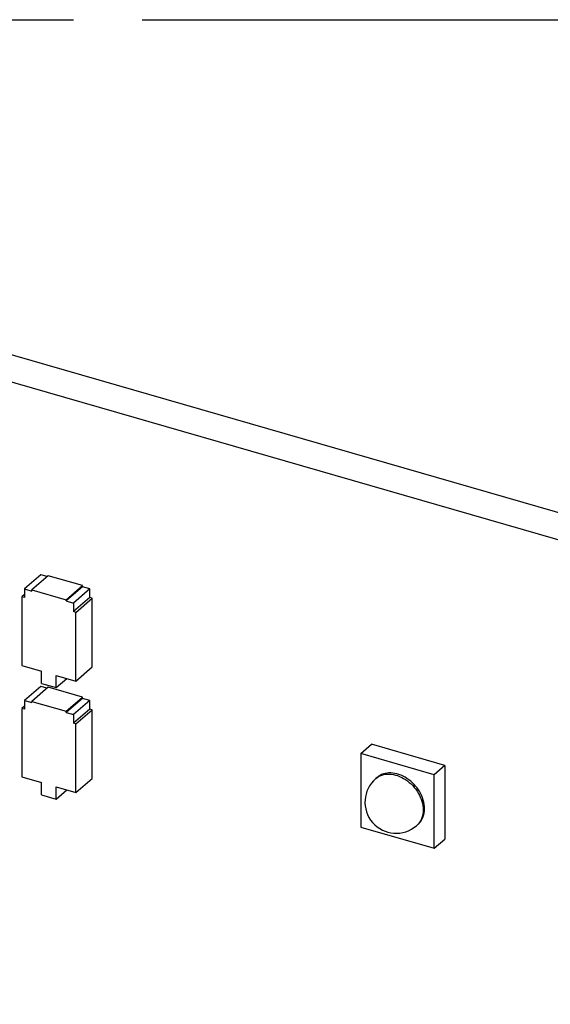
# Model space of a CAD drawing. Header units: millimetres. Extents: x 0 to 210, y 0 to 297.
# Tile 22 of 26: x 63.89 to 71.38, y 243.77 to 257.68. Entities that reach past the tile are written whole.
import ezdxf

# ---------------------------------------------------------------- set-up
doc = ezdxf.new("R2010")
doc.units = ezdxf.units.MM
doc.header["$LTSCALE"] = 19.36
doc.linetypes.add('PHANTOM', pattern=[0.8, 0.45, -0.05, 0.1, -0.05, 0.1, -0.05])
doc.layers.get('0').update_dxf_attribs({"linetype": 'CONTINUOUS'})
doc.layers.add('DEFAULT_3', color=7, linetype='PHANTOM')

msp = doc.modelspace()

# ---------------------------------------------------------------- linework, layer by layer
at = {"color": 7, "linetype": 'Continuous'}
for p, q in [((142.48358, 230.22147), (57.61309, 254.72147)), ((57.28309, 254.43569), (142.15358, 229.93569)), ((64.18532, 249.83645), (63.95492, 249.63692)), ((64.28924, 249.82377), (64.05884, 249.62424)), ((64.27424, 249.81078), (64.18532, 249.83645)), ((64.77421, 249.68377), (64.28924, 249.82377)), ((63.95492, 249.63692), (63.95492, 249.51567)), ((63.95492, 249.63692), (64.05884, 249.60692)), ((64.05884, 249.60692), (64.05884, 249.62424)), ((64.05884, 249.62424), (64.54381, 249.48424)), ((64.54381, 249.48424), (64.77421, 249.68377)), ((64.77421, 249.66645), (64.54381, 249.46692)), ((64.87814, 249.63645), (64.64774, 249.43692)), ((64.77421, 249.66645), (64.77421, 249.68377)), ((64.87814, 249.63645), (64.77421, 249.66645)), ((64.87814, 249.51521), (64.87814, 249.63645)), ((63.95492, 249.55567), (63.92027, 249.52567)), ((63.92027, 249.52567), (63.92027, 248.55573)), ((63.95492, 249.51567), (63.92027, 249.52567)), ((64.54381, 249.46692), (64.54381, 249.48424)), ((64.54381, 249.46692), (64.64774, 249.43692)), ((64.87814, 249.51521), (64.64774, 249.31567)), ((64.68238, 249.30567), (64.91278, 249.50521)), ((64.91278, 249.50521), (64.87814, 249.51521)), ((64.91278, 248.53526), (64.91278, 249.50521)), ((64.64774, 249.43692), (64.64774, 249.31567)), ((64.68238, 249.30567), (64.64774, 249.31567)), ((64.68238, 248.33573), (64.68238, 249.30567)), ((63.92027, 248.55573), (64.1974, 248.47573)), ((64.68238, 248.33573), (64.91278, 248.53526)), ((64.1974, 248.30252), (64.1974, 248.47573)), ((64.40525, 248.24252), (64.40525, 248.41573)), ((64.40525, 248.41573), (64.68238, 248.33573)), ((64.40525, 248.24252), (64.55525, 248.37242)), ((64.18532, 248.26028), (63.95492, 248.06075)), ((64.28924, 248.2476), (64.05884, 248.04807)), ((64.27424, 248.23461), (64.18532, 248.26028)), ((64.1974, 248.30252), (64.40525, 248.24252)), ((64.77421, 248.1076), (64.28924, 248.2476)), ((64.54381, 247.90807), (64.77421, 248.1076)), ((64.77421, 248.09028), (64.54381, 247.89075)), ((64.77421, 248.09028), (64.77421, 248.1076)), ((64.87814, 248.06028), (64.77421, 248.09028)), ((63.95492, 247.97951), (63.92027, 247.94951)), ((63.92027, 247.94951), (63.92027, 246.97956)), ((63.95492, 247.93951), (63.92027, 247.94951)), ((63.95492, 248.06075), (63.95492, 247.93951)), ((63.95492, 248.06075), (64.05884, 248.03075)), ((64.05884, 248.03075), (64.05884, 248.04807)), ((64.05884, 248.04807), (64.54381, 247.90807)), ((64.87814, 248.06028), (64.64774, 247.86075)), ((64.87814, 247.93904), (64.64774, 247.73951)), ((64.68238, 247.72951), (64.91278, 247.92904)), ((64.87814, 247.93904), (64.87814, 248.06028)), ((64.91278, 247.92904), (64.87814, 247.93904)), ((64.91278, 246.95909), (64.91278, 247.92904)), ((64.54381, 247.89075), (64.54381, 247.90807)), ((64.54381, 247.89075), (64.64774, 247.86075)), ((64.64774, 247.86075), (64.64774, 247.73951)), ((64.68238, 247.72951), (64.64774, 247.73951)), ((64.68238, 246.75956), (64.68238, 247.72951)), ((68.70279, 247.31081), (68.85319, 247.44106)), ((69.89242, 247.14106), (68.85319, 247.44106)), ((68.70279, 247.31081), (68.70279, 246.27158)), ((69.74202, 247.01081), (68.70279, 247.31081)), ((69.89242, 247.14106), (69.74202, 247.01081)), ((69.89242, 247.14106), (69.89242, 246.10183)), ((63.92027, 246.97956), (64.1974, 246.89956)), ((64.68238, 246.75956), (64.91278, 246.95909)), ((68.93436, 246.9738), (68.91436, 246.95648)), ((69.74202, 245.97158), (69.74202, 247.01081)), ((64.1974, 246.72635), (64.1974, 246.89956)), ((64.40525, 246.66635), (64.40525, 246.83956)), ((64.40525, 246.83956), (64.68238, 246.75956)), ((64.1974, 246.72635), (64.40525, 246.66635)), ((64.40525, 246.66635), (64.55525, 246.79626)), ((68.70279, 246.27158), (69.74202, 245.97158)), ((69.51046, 246.30858), (69.49046, 246.29126)), ((69.74202, 245.97158), (69.89242, 246.10183))]:
    msp.add_line(p, q, dxfattribs=at)
msp.add_arc((69.20238, 246.62388), 0.43997, 130.901008, 310.892891, dxfattribs=at)
at = {"color": 9, "linetype": 'Continuous'}
for points, knots in [([(68.91436, 246.95648), (68.93972, 246.97845), (69.0022, 247.01305), (69.11168, 247.02621), (69.22756, 247.00266), (69.37921, 246.92566), (69.52906, 246.76619), (69.58346, 246.59606), (69.58346, 246.51387)], [0, 0, 0, 0, 0.10487822, 0.21637855, 0.33797578, 0.46919959, 0.74306774, 1, 1, 1, 1]), ([(69.58346, 246.51387), (69.58346, 246.47105), (69.56956, 246.38742), (69.52033, 246.31714), (69.49046, 246.29126)], [0, 0, 0, 0, 0.52003345, 1, 1, 1, 1])]:
    msp.add_open_spline(points, degree=3, knots=knots, dxfattribs=at)
at = {"color": 7, "linetype": 'Continuous'}
for points, knots in [([(69.60346, 246.53119), (69.60346, 246.61339), (69.54906, 246.78352), (69.39921, 246.94298), (69.24756, 247.01998), (69.13168, 247.04353), (69.0222, 247.03037), (68.95972, 246.99577), (68.93436, 246.9738)], [0, 0, 0, 0, 0.25694032, 0.53080185, 0.66202547, 0.78362203, 0.89512206, 1, 1, 1, 1]), ([(69.51045, 246.30859), (69.54032, 246.33446), (69.58956, 246.40474), (69.60346, 246.48837), (69.60346, 246.53119)], [0, 0, 0, 0, 0.47996491, 1, 1, 1, 1])]:
    msp.add_open_spline(points, degree=3, knots=knots, dxfattribs=at)
at = {"layer": 'DEFAULT_3', "color": 91, "linetype": 'PHANTOM', "true_color": 0x80ff80}
msp.add_line((50.12864, 257.68), (150.12864, 257.68), dxfattribs=at)

doc.saveas('drawing.dxf')
